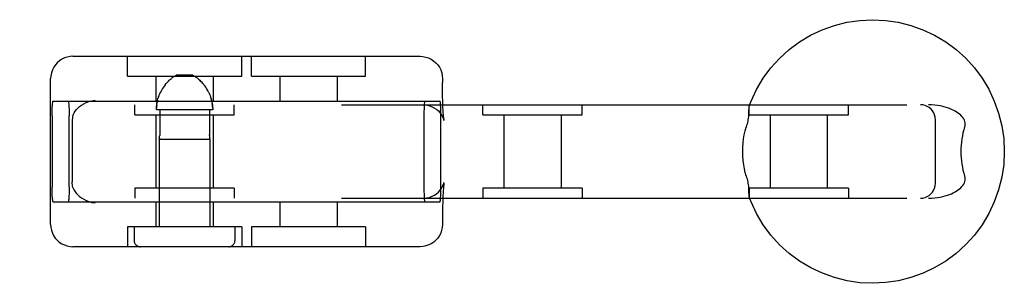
# Model space of a CAD drawing. Header units: inches. Extents: x 0 to 207, y 0 to 134.
# Tile 35 of 68: x 73.843 to 75.825, y 66.243 to 66.773. Entities that reach past the tile are written whole.
import ezdxf

# ---------------------------------------------------------------- set-up
doc = ezdxf.new("R2010")
doc.units = ezdxf.units.IN
doc.header["$LTSCALE"] = 11.383625
doc.header["$MEASUREMENT"] = 0
doc.linetypes.add('HIDDEN', pattern=[0.2, 0.1, -0.1])
doc.layers.add('DEFAULT_2', color=8, linetype='HIDDEN')

msp = doc.modelspace()

# ---------------------------------------------------------------- linework, layer by layer
at = {"layer": 'DEFAULT_2', "color": 8, "linetype": 'HIDDEN'}
for p, q in [((73.9502, 66.7), (74.6489, 66.7)), ((74.0598, 66.66), (74.0598, 66.7)), ((74.2898, 66.66), (74.2898, 66.7)), ((74.3093, 66.66), (74.3093, 66.7)), ((74.5393, 66.66), (74.5393, 66.7)), ((74.0598, 66.66), (74.2898, 66.66)), ((74.1173, 66.66), (74.1173, 66.61)), ((74.1507, 66.6572), (74.152, 66.6581)), ((74.1531, 66.6589), (74.152, 66.6581)), ((74.1914, 66.662), (74.1582, 66.662)), ((74.1989, 66.6572), (74.1977, 66.6581)), ((74.2323, 66.66), (74.2323, 66.61)), ((74.3093, 66.66), (74.5393, 66.66)), ((74.3668, 66.66), (74.3668, 66.61)), ((74.4818, 66.66), (74.4818, 66.61)), ((73.9052, 66.362), (73.9052, 66.655)), ((74.1324, 66.6381), (74.1306, 66.6355)), ((74.1341, 66.6406), (74.1324, 66.6381)), ((74.1359, 66.6428), (74.1341, 66.6405)), ((74.2138, 66.6428), (74.2121, 66.6449)), ((74.2155, 66.6405), (74.2138, 66.6428)), ((74.2173, 66.6381), (74.2155, 66.6406)), ((74.219, 66.6355), (74.2173, 66.6381)), ((74.6939, 66.655), (74.6939, 66.6475)), ((74.1259, 66.6269), (74.1246, 66.6239)), ((74.1274, 66.6298), (74.1259, 66.6269)), ((74.129, 66.6327), (74.1274, 66.6298)), ((74.1306, 66.6355), (74.129, 66.6327)), ((74.2207, 66.6327), (74.219, 66.6355)), ((74.2222, 66.6298), (74.2206, 66.6327)), ((74.2237, 66.6269), (74.2222, 66.6298)), ((72.2137, 66.6025), (75.6722, 66.6025)), ((73.9102, 66.61), (74.6888, 66.61)), ((74.0748, 66.5825), (74.0748, 66.6025)), ((74.2292, 66.6115), (74.2283, 66.6146)), ((74.2748, 66.5825), (74.2748, 66.6025)), ((74.7753, 66.5825), (74.7753, 66.6025)), ((74.9753, 66.5825), (74.9753, 66.6025)), ((75.3111, 66.5825), (75.3111, 66.6025)), ((75.5111, 66.5825), (75.5111, 66.6025)), ((73.9082, 66.58), (73.9082, 66.437)), ((73.9425, 66.437), (73.9425, 66.58)), ((74.0748, 66.5825), (74.2748, 66.5825)), ((74.1173, 66.5825), (74.1173, 66.4345)), ((74.2315, 66.592), (74.1181, 66.592)), ((74.1247, 66.592), (74.1247, 66.5428)), ((74.2249, 66.592), (74.2249, 66.5428)), ((74.2323, 66.5825), (74.2323, 66.4345)), ((74.6566, 66.58), (74.6566, 66.437)), ((74.6908, 66.437), (74.6908, 66.58)), ((74.7753, 66.5825), (74.9752, 66.5825)), ((74.8178, 66.5825), (74.8178, 66.4345)), ((74.9328, 66.5825), (74.9328, 66.4345)), ((75.3111, 66.5825), (75.5111, 66.5825)), ((75.3536, 66.5825), (75.3536, 66.4345)), ((75.4686, 66.5825), (75.4686, 66.4345)), ((73.9485, 66.5695), (73.9485, 66.4474)), ((75.6862, 66.4445), (75.6862, 66.5725)), ((74.1238, 66.5332), (74.1239, 66.534)), ((74.1239, 66.5336), (74.1238, 66.5332)), ((74.1238, 66.5332), (74.2258, 66.5332)), ((74.1238, 66.5332), (74.1238, 66.357)), ((74.1239, 66.534), (74.124, 66.5345)), ((74.2257, 66.534), (74.2258, 66.5336)), ((74.2258, 66.5336), (74.2258, 66.5332)), ((74.2258, 66.5332), (74.2258, 66.5333)), ((74.2258, 66.5332), (74.2258, 66.357)), ((74.2748, 66.4345), (74.0748, 66.4345)), ((74.0748, 66.4345), (74.0748, 66.4145)), ((74.2748, 66.4345), (74.2748, 66.4145)), ((74.9752, 66.4345), (74.7753, 66.4345)), ((74.7753, 66.4345), (74.7753, 66.4145)), ((74.9753, 66.4345), (74.9753, 66.4145)), ((75.5111, 66.4345), (75.3111, 66.4345)), ((75.3111, 66.4345), (75.3111, 66.4145)), ((75.5111, 66.4345), (75.5111, 66.4145)), ((72.2137, 66.4145), (75.6722, 66.4145)), ((73.9102, 66.407), (74.6888, 66.407)), ((74.1173, 66.407), (74.1173, 66.357)), ((74.2323, 66.407), (74.2323, 66.357)), ((74.3668, 66.407), (74.3668, 66.357)), ((74.4818, 66.407), (74.4818, 66.357)), ((74.6939, 66.3695), (74.6939, 66.362)), ((74.2898, 66.357), (74.0598, 66.357)), ((74.0598, 66.357), (74.0598, 66.317)), ((74.0733, 66.357), (74.0733, 66.3295)), ((74.2763, 66.357), (74.2763, 66.3295)), ((74.2898, 66.357), (74.2898, 66.317)), ((74.5393, 66.357), (74.3093, 66.357)), ((74.3093, 66.357), (74.3093, 66.317)), ((74.5393, 66.357), (74.5393, 66.317)), ((74.6489, 66.317), (73.9502, 66.317))]:
    msp.add_line(p, q, dxfattribs=at)
for points in [[(75.3115, 66.6006), (75.3151, 66.6099), (75.3262, 66.6334), (75.3396, 66.6557), (75.3551, 66.6766), (75.3725, 66.6958), (75.3918, 66.7133), (75.4126, 66.7288), (75.4349, 66.7421), (75.4584, 66.7533), (75.4829, 66.762), (75.5081, 66.7684), (75.5338, 66.7722), (75.5598, 66.7735), (75.5857, 66.7722), (75.6115, 66.7684), (75.6367, 66.7621), (75.6612, 66.7534), (75.6847, 66.7423), (75.7071, 66.7289), (75.728, 66.7134), (75.7472, 66.696), (75.7647, 66.6767), (75.7803, 66.6558), (75.7936, 66.6335), (75.8048, 66.6099), (75.8135, 66.5854), (75.8199, 66.5602), (75.8237, 66.5345), (75.825, 66.5085)], [(73.9502, 66.7), (73.9444, 66.6996), (73.9387, 66.6985), (73.9332, 66.6967), (73.928, 66.6941), (73.9231, 66.6909), (73.9186, 66.6871), (73.9147, 66.6827), (73.9114, 66.6778), (73.9087, 66.6724), (73.9067, 66.6668), (73.9055, 66.6609), (73.9052, 66.655)], [(74.6489, 66.7), (74.6547, 66.6996), (74.6604, 66.6985), (74.6659, 66.6967), (74.6711, 66.6941), (74.676, 66.6909), (74.6805, 66.6871), (74.6844, 66.6827), (74.6877, 66.6778), (74.6904, 66.6724), (74.6924, 66.6668), (74.6935, 66.6609), (74.6939, 66.655)], [(74.1507, 66.6572), (74.1495, 66.6563), (74.1482, 66.6552)], [(74.1531, 66.6589), (74.1542, 66.6596), (74.1553, 66.6603), (74.1563, 66.6609), (74.1573, 66.6615), (74.1582, 66.662)], [(74.1965, 66.6589), (74.1954, 66.6596), (74.1944, 66.6603), (74.1933, 66.6609), (74.1924, 66.6615), (74.1914, 66.662)], [(74.1965, 66.6589), (74.1977, 66.6581), (74.1989, 66.6572), (74.2001, 66.6563), (74.2014, 66.6552), (74.2028, 66.6541), (74.2042, 66.6529), (74.2057, 66.6516), (74.2072, 66.6501), (74.2088, 66.6486), (74.2104, 66.6468), (74.2121, 66.6449)], [(74.1358, 66.6428), (74.1376, 66.6449), (74.1392, 66.6468), (74.1409, 66.6486), (74.1424, 66.6501), (74.144, 66.6516), (74.1454, 66.6529), (74.1468, 66.6541), (74.1482, 66.6552)], [(74.2072, 66.6501), (74.2057, 66.6516), (74.2042, 66.6529), (74.2028, 66.6541), (74.2014, 66.6552)], [(74.697, 66.5715), (74.6971, 66.571), (74.6971, 66.571), (74.697, 66.5715), (74.6969, 66.5726), (74.6967, 66.5743), (74.6964, 66.5765), (74.6962, 66.5793), (74.6959, 66.5827), (74.6956, 66.5867), (74.6953, 66.5914), (74.695, 66.5969), (74.6947, 66.6032), (74.6945, 66.6103), (74.6943, 66.6182), (74.6941, 66.6271), (74.694, 66.6369), (74.6939, 66.6475)], [(74.1181, 66.592), (74.1182, 66.5953), (74.1184, 66.5985), (74.1187, 66.6018), (74.1192, 66.605), (74.1198, 66.6083), (74.1205, 66.6115), (74.1213, 66.6146), (74.1223, 66.6178), (74.1234, 66.6208), (74.1246, 66.6239)], [(74.2237, 66.6269), (74.225, 66.6239), (74.2263, 66.6208), (74.2273, 66.6178), (74.2283, 66.6146), (74.2292, 66.6115), (74.2299, 66.6083), (74.2305, 66.6051), (74.2309, 66.6018), (74.2312, 66.5985), (74.2314, 66.5953), (74.2315, 66.592)], [(73.9082, 66.58), (73.9083, 66.5847), (73.9083, 66.5893), (73.9085, 66.5936), (73.9086, 66.5976), (73.9088, 66.6012), (73.9091, 66.6043), (73.9093, 66.6067), (73.9096, 66.6085), (73.9099, 66.6096), (73.9102, 66.61)], [(73.9405, 66.61), (73.9408, 66.6096), (73.9411, 66.6085), (73.9414, 66.6067), (73.9417, 66.6043), (73.9419, 66.6012), (73.9421, 66.5976), (73.9423, 66.5936), (73.9424, 66.5893), (73.9425, 66.5847), (73.9425, 66.58)], [(73.9501, 66.5806), (73.9512, 66.5835), (73.9528, 66.5865), (73.9547, 66.5896), (73.9571, 66.5927), (73.9599, 66.5958), (73.9633, 66.5989), (73.9672, 66.6018), (73.9717, 66.6046), (73.9769, 66.6071), (73.9824, 66.6092), (73.9884, 66.6107), (73.9946, 66.6117)], [(74.1187, 66.6018), (74.1184, 66.5985), (74.1182, 66.5953)], [(74.1205, 66.6115), (74.1198, 66.6083), (74.1192, 66.6051)], [(74.2314, 66.5953), (74.2312, 66.5985), (74.2309, 66.6018), (74.2305, 66.605)], [(74.6549, 66.6025), (74.6615, 66.602), (74.6676, 66.6006), (74.6732, 66.5986), (74.6782, 66.5959), (74.6823, 66.5931), (74.6858, 66.59), (74.6889, 66.5867), (74.6915, 66.5832), (74.6936, 66.5799), (74.695, 66.577), (74.696, 66.5746), (74.6966, 66.5728), (74.697, 66.5716), (74.697, 66.5715)], [(74.6586, 66.61), (74.6583, 66.6096), (74.658, 66.6085), (74.6577, 66.6067), (74.6574, 66.6043), (74.6572, 66.6012), (74.657, 66.5976), (74.6568, 66.5936), (74.6567, 66.5893), (74.6566, 66.5847), (74.6566, 66.58)], [(74.6908, 66.58), (74.6908, 66.5847), (74.6907, 66.5893), (74.6906, 66.5936), (74.6904, 66.5976), (74.6902, 66.6012), (74.69, 66.6043), (74.6897, 66.6067), (74.6895, 66.6085), (74.6892, 66.6096), (74.6888, 66.61)], [(75.3115, 66.6006), (75.3112, 66.5998), (75.3109, 66.5985), (75.3107, 66.597), (75.3105, 66.5954), (75.3104, 66.5936), (75.3103, 66.5918), (75.3103, 66.5898)], [(75.3132, 66.6025), (75.3126, 66.6023), (75.312, 66.6017), (75.3116, 66.6009)], [(75.6862, 66.5725), (75.6858, 66.5774), (75.6847, 66.582), (75.6828, 66.5863), (75.6804, 66.5903), (75.6774, 66.5937), (75.6739, 66.5967), (75.6699, 66.5992), (75.6656, 66.601), (75.661, 66.6021), (75.6562, 66.6025)], [(75.7451, 66.5575), (75.7459, 66.5604), (75.7462, 66.5633), (75.7461, 66.5661), (75.7456, 66.5689), (75.7447, 66.5716), (75.7434, 66.5742), (75.7417, 66.5767), (75.7397, 66.5792), (75.7373, 66.5815), (75.7348, 66.5837), (75.732, 66.5858), (75.729, 66.5878), (75.7257, 66.5897), (75.7222, 66.5915), (75.7185, 66.5932), (75.7145, 66.5948), (75.7103, 66.5964), (75.7058, 66.5978), (75.701, 66.599), (75.6959, 66.6002), (75.6905, 66.6011), (75.6848, 66.6018), (75.6787, 66.6023), (75.6722, 66.6025)], [(73.9501, 66.5806), (73.9494, 66.5783), (73.9489, 66.5757), (73.9486, 66.5728), (73.9485, 66.5695)], [(75.3103, 66.5898), (75.3101, 66.5855), (75.31, 66.5831), (75.3099, 66.5807), (75.3097, 66.5781), (75.3094, 66.5754), (75.309, 66.5725), (75.3085, 66.5696), (75.3079, 66.5666), (75.3071, 66.5635), (75.3063, 66.5605), (75.3054, 66.5575)], [(75.2983, 66.5085), (75.2985, 66.5171), (75.2991, 66.5257), (75.3002, 66.5341), (75.3015, 66.5423), (75.3033, 66.5501), (75.3054, 66.5575)], [(75.7451, 66.5575), (75.7434, 66.5518), (75.7418, 66.546), (75.7406, 66.54), (75.7395, 66.5338), (75.7387, 66.5275), (75.7381, 66.5212), (75.7377, 66.5149), (75.7376, 66.5085)], [(74.1243, 66.5361), (74.1244, 66.537), (74.1245, 66.5381), (74.1246, 66.5392), (74.1247, 66.5404)], [(74.1247, 66.5428), (74.1247, 66.5416), (74.1247, 66.5404)], [(74.225, 66.5404), (74.2249, 66.5416), (74.2249, 66.5428)], [(74.2249, 66.5428), (74.2249, 66.5416), (74.225, 66.5404), (74.225, 66.5392), (74.2251, 66.538), (74.2252, 66.537), (74.2254, 66.536)], [(74.1243, 66.536), (74.1241, 66.5352), (74.124, 66.5345), (74.1239, 66.534)], [(74.2257, 66.534), (74.2256, 66.5345), (74.2255, 66.5352), (74.2254, 66.5361)], [(75.3054, 66.4595), (75.3035, 66.4661), (75.3018, 66.4734), (75.3004, 66.4815), (75.2993, 66.4901), (75.2986, 66.4991), (75.2983, 66.5085)], [(75.825, 66.5085), (75.8237, 66.4825), (75.8199, 66.4568), (75.8135, 66.4316), (75.8048, 66.4071), (75.7937, 66.3836), (75.7803, 66.3613), (75.7648, 66.3404), (75.7474, 66.3212), (75.7282, 66.3037), (75.7073, 66.2882), (75.685, 66.2749), (75.6615, 66.2637), (75.637, 66.255), (75.6118, 66.2486), (75.5861, 66.2448), (75.5602, 66.2435), (75.5342, 66.2447), (75.5085, 66.2485), (75.4832, 66.2548), (75.4587, 66.2636), (75.4352, 66.2747), (75.4129, 66.2881), (75.3919, 66.3036), (75.3727, 66.321), (75.3552, 66.3403), (75.3397, 66.3612), (75.3263, 66.3835), (75.3151, 66.407), (75.3115, 66.4163)], [(75.7376, 66.5085), (75.7377, 66.5021), (75.7381, 66.4957), (75.7387, 66.4894), (75.7395, 66.4831), (75.7406, 66.477), (75.7418, 66.471), (75.7434, 66.4651), (75.7451, 66.4595)], [(75.3054, 66.4595), (75.3063, 66.4565), (75.3071, 66.4535), (75.3079, 66.4504), (75.3085, 66.4474), (75.309, 66.4445), (75.3094, 66.4416), (75.3097, 66.4389), (75.3099, 66.4363), (75.31, 66.4338), (75.3101, 66.4315)], [(75.6722, 66.4145), (75.6787, 66.4147), (75.6848, 66.4151), (75.6905, 66.4159), (75.6959, 66.4168), (75.701, 66.4179), (75.7058, 66.4192), (75.7103, 66.4206), (75.7145, 66.4221), (75.7185, 66.4237), (75.7222, 66.4255), (75.7257, 66.4273), (75.7289, 66.4292), (75.7319, 66.4312), (75.7347, 66.4332), (75.7373, 66.4354), (75.7396, 66.4378), (75.7417, 66.4402), (75.7434, 66.4428), (75.7447, 66.4454), (75.7456, 66.4481), (75.7461, 66.4508), (75.7462, 66.4537), (75.7459, 66.4566), (75.7451, 66.4595)], [(73.9501, 66.4363), (73.9494, 66.4387), (73.9489, 66.4413), (73.9486, 66.4442), (73.9485, 66.4474)], [(74.6549, 66.4145), (74.6615, 66.415), (74.6676, 66.4163), (74.6732, 66.4184), (74.6782, 66.421), (74.6823, 66.4239), (74.6858, 66.427), (74.6889, 66.4303), (74.6915, 66.4337), (74.6936, 66.437), (74.695, 66.44), (74.696, 66.4423), (74.6966, 66.4441), (74.697, 66.4453), (74.697, 66.4455)], [(74.697, 66.4455), (74.6971, 66.446), (74.6971, 66.446), (74.697, 66.4455), (74.6969, 66.4444), (74.6967, 66.4427), (74.6964, 66.4405), (74.6962, 66.4377), (74.6959, 66.4343), (74.6956, 66.4303), (74.6953, 66.4255), (74.695, 66.4201), (74.6947, 66.4138), (74.6945, 66.4067), (74.6943, 66.3987), (74.6941, 66.3899), (74.694, 66.3801), (74.6939, 66.3695)], [(75.6562, 66.4145), (75.6612, 66.4149), (75.6658, 66.4161), (75.67, 66.4179), (75.6739, 66.4203), (75.6773, 66.4232), (75.6802, 66.4265), (75.6826, 66.4303), (75.6845, 66.4345), (75.6857, 66.4392), (75.6862, 66.4445)], [(73.9102, 66.407), (73.9099, 66.4074), (73.9096, 66.4085), (73.9093, 66.4103), (73.9091, 66.4127), (73.9088, 66.4158), (73.9086, 66.4194), (73.9085, 66.4234), (73.9083, 66.4277), (73.9083, 66.4322), (73.9082, 66.437)], [(73.9425, 66.437), (73.9425, 66.4322), (73.9424, 66.4277), (73.9423, 66.4234), (73.9421, 66.4194), (73.9419, 66.4158), (73.9417, 66.4127), (73.9414, 66.4103), (73.9411, 66.4085), (73.9408, 66.4074), (73.9405, 66.407)], [(73.9501, 66.4363), (73.9512, 66.4335), (73.9528, 66.4305), (73.9547, 66.4274), (73.9571, 66.4243), (73.9599, 66.4212), (73.9633, 66.4181), (73.9672, 66.4151), (73.9717, 66.4124), (73.9769, 66.4099), (73.9824, 66.4078), (73.9884, 66.4062), (73.9946, 66.4053)], [(74.6566, 66.437), (74.6566, 66.4322), (74.6567, 66.4277), (74.6568, 66.4234), (74.657, 66.4194), (74.6572, 66.4158), (74.6574, 66.4127), (74.6577, 66.4103), (74.658, 66.4085), (74.6583, 66.4074), (74.6586, 66.407)], [(74.6888, 66.407), (74.6892, 66.4074), (74.6895, 66.4085), (74.6897, 66.4103), (74.69, 66.4127), (74.6902, 66.4158), (74.6904, 66.4194), (74.6906, 66.4234), (74.6907, 66.4277), (74.6908, 66.4322), (74.6908, 66.437)], [(75.3101, 66.4315), (75.3103, 66.4272), (75.3103, 66.4252), (75.3104, 66.4233), (75.3105, 66.4216), (75.3107, 66.42), (75.3109, 66.4185), (75.3112, 66.4172), (75.3115, 66.4163)], [(75.3116, 66.4161), (75.312, 66.4153), (75.3126, 66.4147), (75.3132, 66.4145)], [(73.9052, 66.362), (73.9056, 66.3559), (73.9068, 66.3501), (73.9087, 66.3445), (73.9113, 66.3393), (73.9145, 66.3345), (73.9184, 66.3301), (73.9227, 66.3263), (73.9276, 66.3231), (73.9328, 66.3205), (73.9383, 66.3186), (73.9442, 66.3174), (73.9502, 66.317)], [(74.6939, 66.362), (74.6935, 66.3559), (74.6923, 66.3501), (74.6904, 66.3445), (74.6878, 66.3393), (74.6845, 66.3345), (74.6807, 66.3301), (74.6763, 66.3263), (74.6715, 66.3231), (74.6663, 66.3205), (74.6607, 66.3186), (74.6549, 66.3174), (74.6489, 66.317)]]:
    msp.add_lwpolyline(points, dxfattribs=at)
for centre, start, end in [((74.0858, 66.3295), 180, 270), ((74.2638, 66.3295), 270, 360)]:
    msp.add_arc(centre, 0.0125, start, end, dxfattribs=at)

doc.saveas('drawing.dxf')
